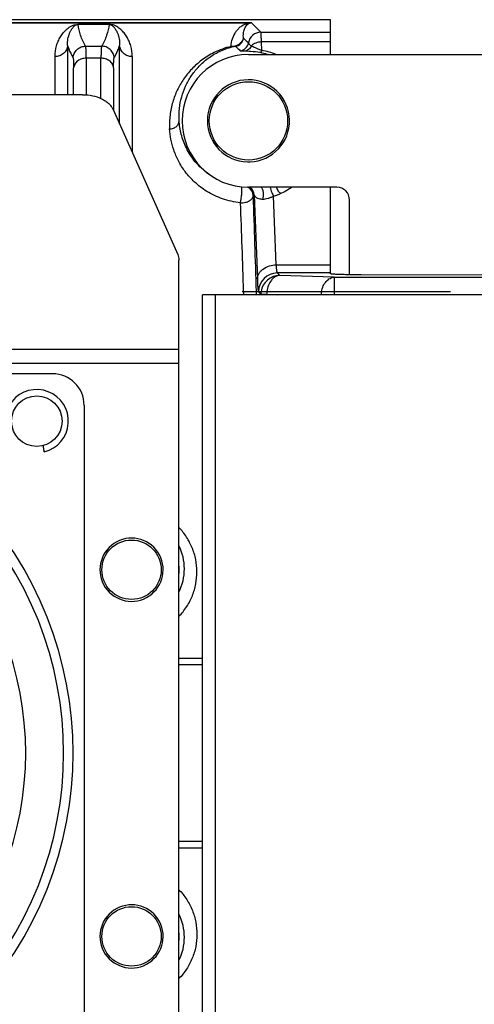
# Model space of a CAD drawing. Extents: x -849 to 1181, y 8 to 1248.
# Tile 3 of 33: x -344 to -272, y 247 to 403. Entities that reach past the tile are written whole.
import ezdxf

# ---------------------------------------------------------------- set-up
doc = ezdxf.new("R2010")
doc.units = 0
doc.header["$LTSCALE"] = 65.395
doc.layers.get('0').update_dxf_attribs({"linetype": 'CONTINUOUS'})

msp = doc.modelspace()

# ---------------------------------------------------------------- linework, layer by layer
at = {"color": 6, "linetype": 'CONTINUOUS'}
for p, q in [((-295.23, 402.53), (-478.73, 402.53)), ((-295.23, 397.03), (-295.23, 402.53)), ((-334.47, 390.67), (-478.73, 390.67)), ((-329.66, 388.34), (-319.43, 365.39)), ((-295.23, 362.34), (-295.23, 376.03)), ((-319.23, 208.56), (-319.23, 364.51)), ((-245.73, 362.11), (-290.41, 362.17)), ((-315.48, 214.03), (-315.48, 359.03)), ((-238.98, 359.03), (-315.48, 359.03)), ((-339.23, 346.53), (-449.23, 346.53)), ((-334.23, 341.53), (-334.23, 231.53))]:
    msp.add_line(p, q, dxfattribs=at)
at = {"color": 2, "linetype": 'CONTINUOUS'}
for p, q in [((-309.73, 402.03), (-478.73, 402.03)), ((-478.73, 402.02), (-308.08, 402.02)), ((-320.74, 402.03), (-320.73, 402.03)), ((-308.08, 402.03), (-308.09, 402.03)), ((-307.91, 402.03), (-308.08, 402.03)), ((-307.73, 402.03), (-307.91, 402.03)), ((-307.73, 402.03), (-307.9, 402.03)), ((-309.23, 359.53), (-276.23, 359.53))]:
    msp.add_line(p, q, dxfattribs=at)
at = {"color": 9, "linetype": 'CONTINUOUS'}
for p, q in [((-317.73, 402.02), (-317.72, 402.02)), ((-306.26, 400.55), (-307.73, 402.03)), ((-335.18, 401.8), (-335.18, 401.81)), ((-335.18, 401.81), (-330.29, 401.81)), ((-330.29, 401.8), (-335.18, 401.8)), ((-330.29, 401.8), (-330.29, 401.81)), ((-306.26, 400.55), (-295.23, 400.55)), ((-306.12, 397.68), (-306.17, 399.02)), ((-295.23, 399.02), (-306.17, 399.02)), ((-336.85, 398.43), (-336.85, 390.67)), ((-334, 398.35), (-331.47, 398.35)), ((-328.62, 385.99), (-328.62, 398.43)), ((-310.25, 398.31), (-309.53, 397.62)), ((-338.84, 390.67), (-338.84, 396.7)), ((-333.9, 396.44), (-333.9, 390.65)), ((-331.57, 396.44), (-333.9, 396.44)), ((-331.57, 390.07), (-331.57, 396.44)), ((-326.62, 396.7), (-326.62, 381.53)), ((-335.89, 390.67), (-335.89, 394.91)), ((-329.57, 394.91), (-329.57, 388.14)), ((-307.34, 374.8), (-307.48, 374.67)), ((-307.34, 374.8), (-306.82, 361.52)), ((-303.82, 363.75), (-304.24, 374.61)), ((-303.82, 363.75), (-295.23, 363.75)), ((-303.26, 362.09), (-303.64, 362.47)), ((-295.23, 362.47), (-303.64, 362.47)), ((-294.66, 361.8), (-303.26, 362.09)), ((-294.66, 361.8), (-294.66, 359.03)), ((-294.66, 361.8), (-195.81, 361.8)), ((-313.48, 359.03), (-313.48, 214.03)), ((-309.01, 359.54), (-309, 359.04)), ((-306.97, 359.03), (-306.98, 359.54)), ((-306.64, 359.47), (-306.26, 359.09)), ((-306.26, 359.03), (-306.26, 359.09)), ((-305.35, 359.09), (-306.26, 359.09)), ((-305.35, 359.09), (-305.35, 359.03)), ((-305.35, 359.09), (-303.71, 359.03)), ((-481.73, 350.43), (-319.23, 350.43)), ((-319.23, 348.13), (-481.73, 348.13)), ((-315.48, 301.5), (-319.23, 301.5)), ((-315.48, 300.47), (-319.23, 300.47)), ((-319.23, 272.59), (-315.48, 272.59)), ((-319.23, 271.56), (-315.48, 271.56))]:
    msp.add_line(p, q, dxfattribs=at)
at = {"color": 7, "linetype": 'CONTINUOUS'}
for p, q in [((-308.23, 397.03), (-187.23, 397.03)), ((-294.23, 376.03), (-308.23, 376.03)), ((-292.23, 362.18), (-292.23, 374.03))]:
    msp.add_line(p, q, dxfattribs=at)
at = {"color": 9, "linetype": 'CONTINUOUS'}
msp.add_lwpolyline([(-310.25, 398.31), (-310.13, 398.19), (-310.01, 398.08), (-309.89, 397.96), (-309.77, 397.85), (-309.65, 397.74), (-309.53, 397.62)], dxfattribs=at)
for centre, radius in [((-308.23, 386.53), 6.2), ((-326.73, 315.53), 4.7), ((-326.73, 257.53), 4.7)]:
    msp.add_circle(centre, radius, dxfattribs=at)
at = {"color": 6, "linetype": 'CONTINUOUS'}
msp.add_circle((-341.73, 339.03), 4, dxfattribs=at)
at = {"color": 2, "linetype": 'CONTINUOUS'}
for centre, radius, start, end in [((-321.2, 401.56), 0.665, 44.7501, 45.1363), ((-307.96, 403.06), 1.05, 263.1096, 273.0298), ((-307.6, 400.26), 1.77, 94.2205, 99.7211), ((-308.23, 386.53), 6.5, 272.366, 268.6251), ((-341.73, 339.03), 5, 283.5761, 213.6923), ((-380, 329.91), 39.67, 7.4722, 7.6196), ((-326.73, 315.53), 5, 27.98, 207.98), ((-326.73, 257.53), 5, 27.98, 207.98)]:
    msp.add_arc(centre, radius, start, end, dxfattribs=at)
at = {"color": 9, "linetype": 'CONTINUOUS'}
for centre, radius, start, end in [((-317.74, 398.6), 3.44, 94.5349, 96.5072), ((-306.25, 398.55), 2, 90.0852, 170.8151), ((-310.51, 399.79), 1.5, 279.8091, 352.6073), ((-309.71, 399.11), 1.5, 276.7653, 350.8267), ((-308.24, 387), 10.49, 73.0916, 79.749), ((-308.24, 385.89), 11.98, 68.4486, 79.8003), ((-308.98, 374.67), 1.51, 62.5037, 65.6287), ((-308.98, 374.67), 1.5, 0.0791, 62.5), ((-308.84, 374.8), 1.5, 0.0778, 55.08), ((-308.23, 385.86), 11.96, 295.1575, 304.7652), ((-1678.01, 322.33), 1371.54, 1.55461, 2.18728), ((-1500.91, 326.22), 1192.37, 1.60119, 2.27586), ((-303.64, 359.47), 3, 90.083, 178.7394), ((-303.26, 359.08), 3, 90.0851, 171.3903), ((-303.65, 359.47), 2.99, 178.7471, 179.9299), ((-303.26, 359.08), 3, 171.4018, 179.924), ((-301.04, 359.01), 4.31, 173.0683, 179.0042), ((-292.48, 358.73), 4.26, 169.0998, 175.8835), ((-326.78, 315.67), 8.41, 333.9429, 26.0657), ((-326.73, 315.53), 7.55, 353.6133, 6.2892), ((-326.78, 257.39), 8.41, 333.9439, 26.0599), ((-326.73, 257.53), 7.55, 353.7108, 6.3834)]:
    msp.add_arc(centre, radius, start, end, dxfattribs=at)
at = {"color": 7, "linetype": 'CONTINUOUS'}
for centre, radius, start, end in [((-308.23, 386.53), 10.5, 90, 270), ((-294.23, 374.03), 2, 0, 90)]:
    msp.add_arc(centre, radius, start, end, dxfattribs=at)
at = {"color": 6, "linetype": 'CONTINUOUS'}
for centre, radius, start, end in [((-308.23, 386.53), 6.5, 268.6251, 270), ((-308.23, 386.53), 6.5, 270, 272.366), ((-339.23, 341.53), 5, 0, 90), ((-394.23, 286.53), 58.25, 315.8853, 44.1146), ((-394.23, 286.53), 56.75, 315.9087, 44.0912), ((-394.23, 286.53), 50.75, 316.0162, 43.9838), ((-326.73, 315.53), 5, 207.98, 27.98), ((-326.73, 257.53), 5, 207.98, 27.98)]:
    msp.add_arc(centre, radius, start, end, dxfattribs=at)
for points, knots in [([(-320.73, 402.02), (-320.51, 402.02), (-320.05, 402.03), (-319.37, 402.03), (-318.69, 402.03), (-318.24, 402.03), (-318.01, 402.03)], [0, 0, 0, 0, 0.249048, 0.499043, 0.749494, 1, 1, 1, 1]), ([(-317.73, 402.02), (-317.75, 402.02), (-317.85, 402.03), (-317.94, 402.03), (-318.01, 402.03)], [0, 0, 0, 0, 0.223587, 1, 1, 1, 1]), ([(-334.47, 390.67), (-333.94, 390.67), (-332.9, 390.57), (-331.69, 390.17), (-330.86, 389.7), (-330.35, 389.3), (-329.94, 388.85), (-329.74, 388.51), (-329.66, 388.34)], [0, 0, 0, 0, 0.284632, 0.552581, 0.676438, 0.792151, 0.8997, 1, 1, 1, 1]), ([(-319.43, 365.39), (-319.36, 365.25), (-319.27, 364.96), (-319.23, 364.66), (-319.23, 364.51)], [0, 0, 0, 0, 0.506587, 1, 1, 1, 1]), ([(-290.41, 362.17), (-290.72, 362.17), (-291.34, 362.17), (-292.24, 362.18), (-292.95, 362.2), (-293.47, 362.21), (-293.82, 362.22), (-294.14, 362.23), (-294.41, 362.25), (-294.66, 362.26), (-294.86, 362.28), (-295.01, 362.29), (-295.13, 362.31), (-295.19, 362.32), (-295.23, 362.33), (-295.23, 362.34), (-295.23, 362.34)], [0, 0, 0, 0, 0.196481, 0.384415, 0.556898, 0.635339, 0.707605, 0.773033, 0.831026, 0.881059, 0.922679, 0.955523, 0.97932, 0.993951, 0.997904, 1, 1, 1, 1])]:
    msp.add_open_spline(points, degree=3, knots=knots, dxfattribs=at)
at = {"color": 9, "linetype": 'CONTINUOUS'}
for points, knots in [([(-317.73, 402.02), (-317.75, 402.02), (-317.81, 402.02), (-317.86, 402.02), (-317.9, 402.02)], [0, 0, 0, 0, 0.269387, 1, 1, 1, 1]), ([(-310.99, 398.3), (-310.96, 398.71), (-310.81, 399.5), (-310.39, 400.39), (-309.93, 401), (-309.51, 401.41), (-309.07, 401.7), (-308.58, 401.92), (-308.27, 401.99), (-308.08, 402.02)], [0, 0, 0, 0, 0.242877, 0.466821, 0.576313, 0.688382, 0.812221, 0.888032, 1, 1, 1, 1]), ([(-309.02, 399.59), (-309.05, 399.85), (-309.05, 400.22), (-308.97, 400.7), (-308.87, 401.02), (-308.74, 401.31), (-308.57, 401.58), (-308.38, 401.79), (-308.15, 401.94), (-308, 401.99), (-307.9, 402.01)], [0, 0, 0, 0, 0.265572, 0.386286, 0.500637, 0.610296, 0.718133, 0.83159, 0.898744, 1, 1, 1, 1]), ([(-338.84, 396.7), (-338.84, 397.27), (-338.73, 398.11), (-338.35, 399.14), (-338, 399.83), (-337.57, 400.44), (-337.14, 400.9), (-336.74, 401.23), (-336.39, 401.46), (-336.03, 401.64), (-335.62, 401.77), (-335.35, 401.81), (-335.18, 401.81)], [0, 0, 0, 0, 0.250049, 0.365921, 0.477483, 0.58639, 0.69532, 0.75159, 0.811397, 0.88052, 0.925384, 1, 1, 1, 1]), ([(-336.85, 398.43), (-336.87, 398.78), (-336.84, 399.3), (-336.69, 399.95), (-336.54, 400.4), (-336.34, 400.81), (-336.14, 401.12), (-335.95, 401.36), (-335.79, 401.53), (-335.62, 401.66), (-335.41, 401.76), (-335.27, 401.79), (-335.18, 401.8)], [0, 0, 0, 0, 0.261252, 0.382037, 0.497624, 0.609213, 0.71869, 0.773908, 0.831119, 0.89459, 0.93394, 1, 1, 1, 1]), ([(-334, 398.35), (-334.32, 398.89), (-334.84, 400.01), (-335.12, 401.21), (-335.18, 401.8)], [0, 0, 0, 0, 0.518015, 1, 1, 1, 1]), ([(-330.29, 401.8), (-330.35, 401.21), (-330.62, 400.01), (-331.15, 398.89), (-331.47, 398.35)], [0, 0, 0, 0, 0.482101, 1, 1, 1, 1]), ([(-326.62, 396.7), (-326.62, 397.27), (-326.74, 398.11), (-327.11, 399.14), (-327.47, 399.83), (-327.9, 400.44), (-328.33, 400.9), (-328.73, 401.23), (-329.08, 401.46), (-329.43, 401.64), (-329.85, 401.77), (-330.12, 401.81), (-330.29, 401.81)], [0, 0, 0, 0, 0.250049, 0.365921, 0.477483, 0.58639, 0.69532, 0.751589, 0.811397, 0.88052, 0.925384, 1, 1, 1, 1]), ([(-330.29, 401.8), (-330.2, 401.79), (-330.05, 401.76), (-329.85, 401.66), (-329.68, 401.53), (-329.51, 401.36), (-329.33, 401.12), (-329.13, 400.81), (-328.93, 400.4), (-328.78, 399.95), (-328.63, 399.3), (-328.6, 398.78), (-328.62, 398.43)], [0, 0, 0, 0, 0.06602, 0.105364, 0.168834, 0.226047, 0.281269, 0.390753, 0.502348, 0.617942, 0.738734, 1, 1, 1, 1]), ([(-306.17, 399.02), (-306.17, 399.13), (-306.18, 399.34), (-306.19, 399.63), (-306.2, 399.89), (-306.21, 400.11), (-306.22, 400.28), (-306.23, 400.4), (-306.24, 400.47), (-306.24, 400.51), (-306.25, 400.54), (-306.25, 400.55), (-306.26, 400.55)], [0, 0, 0, 0, 0.216028, 0.408418, 0.575723, 0.716677, 0.830233, 0.915568, 0.947469, 0.972141, 0.989599, 1, 1, 1, 1]), ([(-310.99, 398.3), (-310.72, 398.32), (-310.22, 398.41), (-309.6, 398.72), (-309.19, 399.13), (-309.05, 399.44), (-309.02, 399.59)], [0, 0, 0, 0, 0.320135, 0.598404, 0.81859, 1, 1, 1, 1]), ([(-307.77, 398.39), (-307.85, 398.43), (-307.98, 398.51), (-308.1, 398.65), (-308.15, 398.75), (-308.18, 398.8), (-308.21, 398.84), (-308.22, 398.86), (-308.23, 398.87)], [0, 0, 0, 0, 0.388225, 0.676676, 0.791703, 0.885542, 0.95547, 1, 1, 1, 1]), ([(-306.17, 399.02), (-306.47, 399.01), (-307.06, 398.9), (-307.57, 398.59), (-307.77, 398.39)], [0, 0, 0, 0, 0.521244, 1, 1, 1, 1]), ([(-336.85, 398.43), (-336.87, 398.2), (-337.01, 397.74), (-337.46, 397.16), (-338.12, 396.78), (-338.61, 396.7), (-338.84, 396.7)], [0, 0, 0, 0, 0.235074, 0.491405, 0.753029, 1, 1, 1, 1]), ([(-336.85, 398.43), (-336.8, 398.27), (-336.56, 397.6), (-336.26, 396.97), (-335.99, 396.5)], [0, 0, 0, 0, 0.24173, 1, 1, 1, 1]), ([(-335.99, 396.5), (-335.98, 396.74), (-335.85, 397.23), (-335.39, 397.85), (-334.74, 398.25), (-334.24, 398.35), (-334, 398.35)], [0, 0, 0, 0, 0.240839, 0.499771, 0.758844, 1, 1, 1, 1]), ([(-333.9, 396.44), (-333.9, 396.69), (-333.9, 397.04), (-333.91, 397.48), (-333.92, 397.74), (-333.94, 397.96), (-333.95, 398.13), (-333.97, 398.26), (-333.99, 398.32), (-334, 398.35)], [0, 0, 0, 0, 0.389012, 0.550013, 0.687833, 0.801974, 0.892079, 0.957993, 1, 1, 1, 1]), ([(-331.46, 398.35), (-331.48, 398.32), (-331.49, 398.26), (-331.51, 398.13), (-331.53, 397.96), (-331.54, 397.74), (-331.55, 397.48), (-331.56, 397.04), (-331.57, 396.69), (-331.57, 396.44)], [0, 0, 0, 0, 0.042007, 0.10792, 0.198026, 0.312166, 0.449987, 0.610988, 1, 1, 1, 1]), ([(-329.47, 396.5), (-329.49, 396.74), (-329.62, 397.23), (-330.07, 397.85), (-330.73, 398.26), (-331.23, 398.35), (-331.47, 398.35)], [0, 0, 0, 0, 0.240874, 0.499842, 0.758911, 1, 1, 1, 1]), ([(-329.47, 396.5), (-329.38, 396.66), (-329.05, 397.28), (-328.77, 397.93), (-328.62, 398.43)], [0, 0, 0, 0, 0.258853, 1, 1, 1, 1]), ([(-326.62, 396.7), (-326.86, 396.7), (-327.35, 396.78), (-328, 397.16), (-328.46, 397.74), (-328.6, 398.2), (-328.62, 398.43)], [0, 0, 0, 0, 0.246971, 0.508595, 0.764926, 1, 1, 1, 1]), ([(-310.99, 398.3), (-311.92, 398.08), (-313.55, 397.49), (-315.62, 396.21), (-317.23, 394.77), (-318.52, 393.17), (-319.54, 391.42), (-320.27, 389.5), (-320.69, 387.43), (-320.74, 385.99), (-320.7, 385.26)], [0, 0, 0, 0, 0.161699, 0.293224, 0.412844, 0.527635, 0.641335, 0.756497, 0.875305, 1, 1, 1, 1]), ([(-319.2, 386.53), (-319.24, 387.18), (-319.21, 388.47), (-318.85, 390.32), (-318.22, 392.03), (-317.34, 393.61), (-316.22, 395.05), (-314.8, 396.35), (-312.97, 397.53), (-311.51, 398.07), (-310.68, 398.27)], [0, 0, 0, 0, 0.124637, 0.243382, 0.358462, 0.472041, 0.586662, 0.706075, 0.837467, 1, 1, 1, 1]), ([(-310.99, 398.3), (-310.96, 398.29), (-310.86, 398.27), (-310.76, 398.26), (-310.68, 398.27)], [0, 0, 0, 0, 0.269948, 1, 1, 1, 1]), ([(-310.68, 398.27), (-310.62, 398.29), (-310.51, 398.31), (-310.37, 398.33), (-310.3, 398.32), (-310.26, 398.32), (-310.25, 398.31)], [0, 0, 0, 0, 0.465892, 0.762659, 0.922138, 1, 1, 1, 1]), ([(-308.88, 397.54), (-308.99, 397.54), (-309.16, 397.55), (-309.36, 397.56), (-309.47, 397.58), (-309.52, 397.61), (-309.53, 397.62)], [0, 0, 0, 0, 0.486166, 0.765706, 0.915675, 1, 1, 1, 1]), ([(-307.77, 398.39), (-307.82, 398.28), (-307.94, 398.06), (-308.2, 397.79), (-308.52, 397.61), (-308.76, 397.55), (-308.88, 397.54)], [0, 0, 0, 0, 0.250101, 0.505765, 0.757935, 1, 1, 1, 1]), ([(-306.37, 397.32), (-306.87, 397.41), (-307.71, 397.51), (-308.55, 397.54), (-308.88, 397.54)], [0, 0, 0, 0, 0.605322, 1, 1, 1, 1]), ([(-306.12, 397.68), (-306.31, 397.74), (-306.65, 397.86), (-307.11, 398.04), (-307.48, 398.21), (-307.68, 398.33), (-307.77, 398.39)], [0, 0, 0, 0, 0.331958, 0.603781, 0.822839, 1, 1, 1, 1]), ([(-306.12, 397.68), (-306.15, 397.59), (-306.21, 397.47), (-306.3, 397.35), (-306.35, 397.32), (-306.37, 397.32)], [0, 0, 0, 0, 0.652473, 0.863228, 1, 1, 1, 1]), ([(-335.99, 396.5), (-335.98, 396.48), (-335.97, 396.43), (-335.95, 396.32), (-335.93, 396.18), (-335.92, 396), (-335.91, 395.78), (-335.9, 395.41), (-335.89, 395.12), (-335.89, 394.91)], [0, 0, 0, 0, 0.042897, 0.109219, 0.199422, 0.313487, 0.451183, 0.611945, 1, 1, 1, 1]), ([(-333.9, 396.44), (-334.14, 396.44), (-334.62, 396.37), (-335.27, 396.05), (-335.73, 395.54), (-335.87, 395.11), (-335.89, 394.91)], [0, 0, 0, 0, 0.259558, 0.527558, 0.778672, 1, 1, 1, 1]), ([(-329.57, 394.91), (-329.59, 395.11), (-329.73, 395.54), (-330.2, 396.05), (-330.85, 396.37), (-331.33, 396.44), (-331.57, 396.44)], [0, 0, 0, 0, 0.221328, 0.472442, 0.740442, 1, 1, 1, 1]), ([(-329.57, 394.91), (-329.57, 395.12), (-329.57, 395.41), (-329.56, 395.78), (-329.55, 396), (-329.54, 396.18), (-329.52, 396.32), (-329.5, 396.43), (-329.48, 396.48), (-329.47, 396.5)], [0, 0, 0, 0, 0.388039, 0.548793, 0.686485, 0.800554, 0.890765, 0.957097, 1, 1, 1, 1]), ([(-320.7, 385.26), (-320.49, 385.26), (-320.07, 385.34), (-319.57, 385.66), (-319.27, 386.08), (-319.2, 386.39), (-319.2, 386.53)], [0, 0, 0, 0, 0.292919, 0.570469, 0.807101, 1, 1, 1, 1]), ([(-314.44, 378.06), (-314.86, 378.36), (-315.64, 378.98), (-316.64, 380.03), (-317.44, 381.12), (-318.25, 382.55), (-318.92, 384.35), (-319.15, 385.83), (-319.2, 386.53)], [0, 0, 0, 0, 0.154508, 0.29775, 0.431391, 0.556897, 0.788175, 1, 1, 1, 1]), ([(-309.49, 373.57), (-310.46, 373.67), (-312.32, 374.08), (-314.78, 375.25), (-316.75, 376.75), (-318.24, 378.41), (-319.33, 380.14), (-320.07, 381.88), (-320.53, 383.58), (-320.67, 384.71), (-320.7, 385.26)], [0, 0, 0, 0, 0.166851, 0.320787, 0.459909, 0.585756, 0.70069, 0.806902, 0.90619, 1, 1, 1, 1]), ([(-309.49, 373.57), (-309.45, 373.75), (-309.37, 374.19), (-309.31, 374.77), (-309.27, 375.29), (-309.26, 375.63), (-309.26, 375.89), (-309.28, 376.04), (-309.29, 376.09)], [0, 0, 0, 0, 0.215098, 0.527829, 0.689386, 0.829292, 0.934061, 1, 1, 1, 1]), ([(-305.96, 374.15), (-305.9, 374.3), (-305.83, 374.62), (-305.83, 375.11), (-305.94, 375.6), (-306.08, 375.9), (-306.17, 376.03)], [0, 0, 0, 0, 0.237291, 0.493949, 0.753855, 1, 1, 1, 1]), ([(-309.49, 373.57), (-309.23, 373.56), (-308.74, 373.61), (-308.18, 373.81), (-307.83, 374.04), (-307.64, 374.23), (-307.51, 374.45), (-307.48, 374.6), (-307.48, 374.67)], [0, 0, 0, 0, 0.309932, 0.587204, 0.707659, 0.81503, 0.911108, 1, 1, 1, 1]), ([(-307.34, 374.8), (-307.32, 374.73), (-307.25, 374.62), (-307.12, 374.5), (-306.91, 374.37), (-306.52, 374.21), (-306.17, 374.16), (-305.96, 374.15)], [0, 0, 0, 0, 0.139264, 0.229118, 0.335842, 0.610829, 1, 1, 1, 1]), ([(-305.96, 374.15), (-305.83, 374.15), (-305.55, 374.18), (-305.12, 374.29), (-304.68, 374.43), (-304.38, 374.55), (-304.24, 374.61)], [0, 0, 0, 0, 0.213136, 0.469873, 0.74101, 1, 1, 1, 1]), ([(-306.82, 361.52), (-306.82, 361.66), (-306.77, 361.94), (-306.6, 362.36), (-306.31, 362.75), (-305.77, 363.23), (-304.93, 363.63), (-304.19, 363.74), (-303.82, 363.75)], [0, 0, 0, 0, 0.099608, 0.208386, 0.327447, 0.45633, 0.731009, 1, 1, 1, 1]), ([(-303.64, 362.47), (-303.66, 362.48), (-303.68, 362.51), (-303.7, 362.59), (-303.72, 362.7), (-303.74, 362.84), (-303.76, 363.02), (-303.79, 363.33), (-303.81, 363.58), (-303.82, 363.75)], [0, 0, 0, 0, 0.032312, 0.090687, 0.176485, 0.289693, 0.429856, 0.595847, 1, 1, 1, 1]), ([(-306.82, 361.52), (-306.81, 361.27), (-306.79, 360.83), (-306.76, 360.25), (-306.72, 359.87), (-306.69, 359.65), (-306.68, 359.56), (-306.67, 359.53)], [0, 0, 0, 0, 0.370473, 0.664622, 0.875891, 0.948996, 1, 1, 1, 1]), ([(-303.26, 362.09), (-303.38, 362.08), (-303.63, 362.04), (-303.99, 361.89), (-304.32, 361.65), (-304.73, 361.22), (-305.12, 360.51), (-305.27, 359.87), (-305.31, 359.53)], [0, 0, 0, 0, 0.103672, 0.211356, 0.325372, 0.446984, 0.712196, 1, 1, 1, 1]), ([(-296.66, 359.53), (-296.6, 359.84), (-296.43, 360.41), (-295.97, 361.14), (-295.45, 361.58), (-295, 361.76), (-294.77, 361.79), (-294.66, 361.8)], [0, 0, 0, 0, 0.287669, 0.551543, 0.786301, 0.894949, 1, 1, 1, 1]), ([(-306.67, 359.53), (-306.67, 359.52), (-306.66, 359.5), (-306.65, 359.48), (-306.64, 359.47)], [0, 0, 0, 0, 0.618778, 1, 1, 1, 1]), ([(-319.23, 308.15), (-318.78, 308.62), (-317.95, 309.65), (-317.05, 311.4), (-316.5, 313.28), (-316.32, 315.23), (-316.51, 317.16), (-317.07, 319.01), (-317.98, 320.73), (-318.78, 321.75), (-319.23, 322.21)], [0, 0, 0, 0, 0.126867, 0.253028, 0.378429, 0.503125, 0.627297, 0.751244, 0.875347, 1, 1, 1, 1]), ([(-319.23, 264.92), (-318.78, 264.45), (-317.95, 263.41), (-317.05, 261.66), (-316.5, 259.78), (-316.32, 257.84), (-316.51, 255.91), (-317.07, 254.05), (-317.98, 252.33), (-318.78, 251.32), (-319.23, 250.85)], [0, 0, 0, 0, 0.126867, 0.253028, 0.378429, 0.503125, 0.627296, 0.751244, 0.875347, 1, 1, 1, 1])]:
    msp.add_open_spline(points, degree=3, knots=knots, dxfattribs=at)
at = {"color": 2, "linetype": 'CONTINUOUS'}
for points, knots in [([(-308.09, 402.03), (-308.37, 402.03), (-308.91, 402.03), (-309.46, 402.03), (-309.73, 402.03)], [0, 0, 0, 0, 0.503315, 1, 1, 1, 1]), ([(-309.73, 402.03), (-309.73, 402.03), (-309.73, 402.03), (-309.73, 402.03), (-309.73, 402.03)], [0, 0, 0, 0, 0.361007, 1, 1, 1, 1]), ([(-304.8, 376.03), (-304.77, 375.89), (-304.7, 375.6), (-304.56, 375.21), (-304.41, 374.88), (-304.3, 374.69), (-304.24, 374.61)], [0, 0, 0, 0, 0.295076, 0.575986, 0.814703, 1, 1, 1, 1]), ([(-303.14, 375.03), (-303.27, 375.15), (-303.52, 375.47), (-303.71, 375.82), (-303.79, 376.03)], [0, 0, 0, 0, 0.431102, 1, 1, 1, 1]), ([(-304.24, 374.61), (-304.15, 374.64), (-303.77, 374.76), (-303.41, 374.91), (-303.14, 375.03)], [0, 0, 0, 0, 0.254559, 1, 1, 1, 1]), ([(-340.56, 334.17), (-340.56, 334.17), (-340.56, 334.17), (-340.56, 334.18), (-340.56, 334.18), (-340.56, 334.19), (-340.56, 334.21), (-340.57, 334.24), (-340.57, 334.28), (-340.58, 334.33), (-340.58, 334.38), (-340.59, 334.46), (-340.61, 334.58), (-340.63, 334.73), (-340.65, 334.9), (-340.66, 335.01), (-340.67, 335.07)], [0, 0, 0, 0, 0.001214, 0.004851, 0.010901, 0.019351, 0.043352, 0.076611, 0.118792, 0.169468, 0.22813, 0.294194, 0.445859, 0.618545, 0.805618, 1, 1, 1, 1])]:
    msp.add_open_spline(points, degree=3, knots=knots, dxfattribs=at)
at = {"color": 9, "linetype": 'CONTINUOUS'}
msp.add_open_spline([(-308.23, 398.87), (-308.49, 399.11), (-308.76, 399.35), (-309.02, 399.59)], degree=3, dxfattribs=at)

doc.saveas('drawing.dxf')
